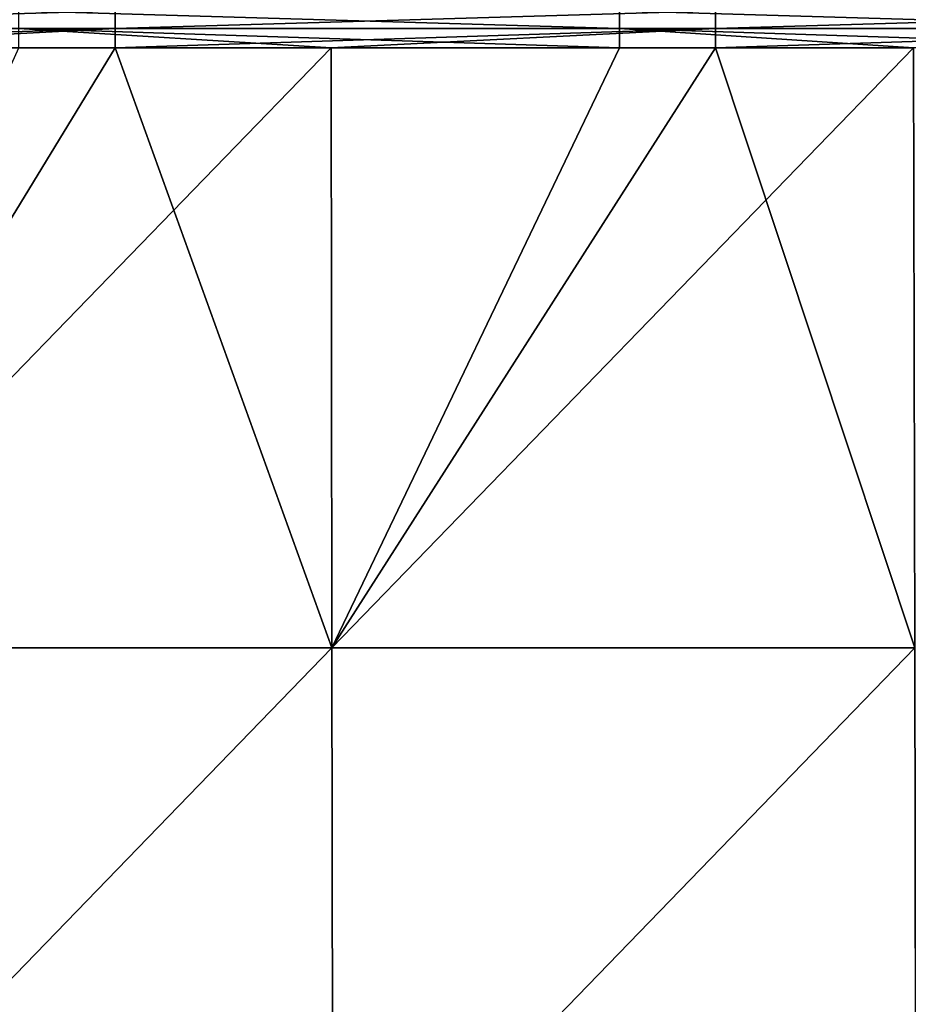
# Model space of a CAD drawing. Header units: millimetres. Extents: x -125 to 125, y -4 to 53.
# Tile 90 of 166: x 13 to 27, y 25 to 40. Entities that reach past the tile are written whole.
import ezdxf

# ---------------------------------------------------------------- set-up
doc = ezdxf.new("R2010")
doc.units = ezdxf.units.MM
doc.header["$LTSCALE"] = 65.185185
for name, color, linetype in [('203', 7, 'CONTINUOUS'), ('205', 7, 'CONTINUOUS'), ('219', 7, 'CONTINUOUS'), ('232', 7, 'CONTINUOUS')]:
    doc.layers.add(name, color=color, linetype=linetype)

msp = doc.modelspace()

# ---------------------------------------------------------------- linework, layer by layer
at = {"layer": '203', "color": 7, "linetype": 'CONTINUOUS'}
for points in [[(8.904, 39.565, 49.655), (8.91, 30.395, 49.735), (14.505, 39.565, 49.655), (8.904, 39.565, 49.655)], [(8.91, 30.395, 49.735), (17.819, 30.395, 49.735), (14.505, 39.565, 49.655), (8.91, 30.395, 49.735)], [(14.505, 39.565, 49.655), (17.819, 30.395, 49.735), (17.808, 39.565, 49.655), (14.505, 39.565, 49.655)], [(17.808, 39.565, 49.655), (17.819, 30.395, 49.735), (23.685, 39.565, 49.655), (17.808, 39.565, 49.655)], [(17.819, 30.395, 49.735), (26.729, 30.395, 49.735), (23.685, 39.565, 49.655), (17.819, 30.395, 49.735)], [(23.685, 39.565, 49.655), (26.729, 30.395, 49.735), (26.712, 39.565, 49.655), (23.685, 39.565, 49.655)], [(17.819, 30.395, 49.735), (8.91, 30.395, 49.735), (8.915, 21.215, 49.815), (17.819, 30.395, 49.735)], [(17.819, 30.395, 49.735), (8.915, 21.215, 49.815), (17.831, 21.215, 49.815), (17.819, 30.395, 49.735)], [(26.729, 30.395, 49.735), (17.819, 30.395, 49.735), (17.831, 21.215, 49.815), (26.729, 30.395, 49.735)], [(26.729, 30.395, 49.735), (17.831, 21.215, 49.815), (26.746, 21.215, 49.815), (26.729, 30.395, 49.735)]]:
    msp.add_3dface(points, dxfattribs=at)
at = {"layer": '205', "color": 7, "linetype": 'CONTINUOUS'}
for points in [[(17.819, 30.395, -49.735), (8.91, 30.395, -49.735), (17.808, 39.565, -49.655), (17.819, 30.395, -49.735)], [(17.808, 39.565, -49.655), (8.91, 30.395, -49.735), (13.035, 39.565, -49.655), (17.808, 39.565, -49.655)], [(22.215, 39.565, -49.655), (17.819, 30.395, -49.735), (17.808, 39.565, -49.655), (22.215, 39.565, -49.655)], [(26.729, 30.395, -49.735), (17.819, 30.395, -49.735), (26.712, 39.565, -49.655), (26.729, 30.395, -49.735)], [(26.712, 39.565, -49.655), (17.819, 30.395, -49.735), (22.215, 39.565, -49.655), (26.712, 39.565, -49.655)], [(8.91, 30.395, -49.735), (17.819, 30.395, -49.735), (8.915, 21.215, -49.815), (8.91, 30.395, -49.735)], [(17.819, 30.395, -49.735), (17.831, 21.215, -49.815), (8.915, 21.215, -49.815), (17.819, 30.395, -49.735)], [(17.819, 30.395, -49.735), (26.729, 30.395, -49.735), (17.831, 21.215, -49.815), (17.819, 30.395, -49.735)], [(26.729, 30.395, -49.735), (26.746, 21.215, -49.815), (17.831, 21.215, -49.815), (26.729, 30.395, -49.735)]]:
    msp.add_3dface(points, dxfattribs=at)
at = {"layer": '219', "linetype": 'CONTINUOUS'}
for points in [[(14.505, 39.86, 49.608), (14.505, 40.128, 49.476), (5.325, 39.86, 49.608), (14.505, 39.86, 49.608)], [(5.325, 39.86, 49.608), (14.505, 40.128, 49.476), (5.325, 40.128, 49.476), (5.325, 39.86, 49.608)], [(14.505, 39.86, 49.608), (23.685, 40.128, 49.476), (14.505, 40.128, 49.476), (14.505, 39.86, 49.608)], [(23.685, 39.86, 49.608), (23.685, 40.128, 49.476), (14.505, 39.86, 49.608), (23.685, 39.86, 49.608)], [(32.865, 39.86, 49.608), (32.865, 40.128, 49.476), (23.685, 39.86, 49.608), (32.865, 39.86, 49.608)], [(23.685, 39.86, 49.608), (32.865, 40.128, 49.476), (23.685, 40.128, 49.476), (23.685, 39.86, 49.608)], [(5.325, 39.565, 49.655), (8.904, 39.565, 49.655), (14.505, 39.86, 49.608), (5.325, 39.565, 49.655)], [(5.325, 39.565, 49.655), (14.505, 39.86, 49.608), (5.325, 39.86, 49.608), (5.325, 39.565, 49.655)], [(8.904, 39.565, 49.655), (14.505, 39.565, 49.655), (14.505, 39.86, 49.608), (8.904, 39.565, 49.655)], [(14.505, 39.565, 49.655), (23.685, 39.86, 49.608), (14.505, 39.86, 49.608), (14.505, 39.565, 49.655)], [(14.505, 39.565, 49.655), (17.808, 39.565, 49.655), (23.685, 39.86, 49.608), (14.505, 39.565, 49.655)], [(17.808, 39.565, 49.655), (23.685, 39.565, 49.655), (23.685, 39.86, 49.608), (17.808, 39.565, 49.655)], [(23.685, 39.565, 49.655), (32.865, 39.86, 49.608), (23.685, 39.86, 49.608), (23.685, 39.565, 49.655)], [(23.685, 39.565, 49.655), (26.712, 39.565, 49.655), (32.865, 39.86, 49.608), (23.685, 39.565, 49.655)]]:
    msp.add_3dface(points, dxfattribs=at)
at = {"layer": '232', "linetype": 'CONTINUOUS'}
for points in [[(22.215, 39.86, -49.608), (13.035, 40.128, -49.476), (22.215, 40.128, -49.476), (22.215, 39.86, -49.608)], [(13.035, 39.86, -49.608), (13.035, 40.128, -49.476), (22.215, 39.86, -49.608), (13.035, 39.86, -49.608)], [(31.395, 39.86, -49.608), (22.215, 40.128, -49.476), (31.395, 40.128, -49.476), (31.395, 39.86, -49.608)], [(22.215, 39.86, -49.608), (22.215, 40.128, -49.476), (31.395, 39.86, -49.608), (22.215, 39.86, -49.608)], [(22.215, 39.565, -49.655), (17.808, 39.565, -49.655), (13.035, 39.86, -49.608), (22.215, 39.565, -49.655)], [(22.215, 39.565, -49.655), (13.035, 39.86, -49.608), (22.215, 39.86, -49.608), (22.215, 39.565, -49.655)], [(17.808, 39.565, -49.655), (13.035, 39.565, -49.655), (13.035, 39.86, -49.608), (17.808, 39.565, -49.655)], [(31.395, 39.565, -49.655), (26.712, 39.565, -49.655), (22.215, 39.86, -49.608), (31.395, 39.565, -49.655)], [(31.395, 39.565, -49.655), (22.215, 39.86, -49.608), (31.395, 39.86, -49.608), (31.395, 39.565, -49.655)], [(26.712, 39.565, -49.655), (22.215, 39.565, -49.655), (22.215, 39.86, -49.608), (26.712, 39.565, -49.655)]]:
    msp.add_3dface(points, dxfattribs=at)

doc.saveas('drawing.dxf')
